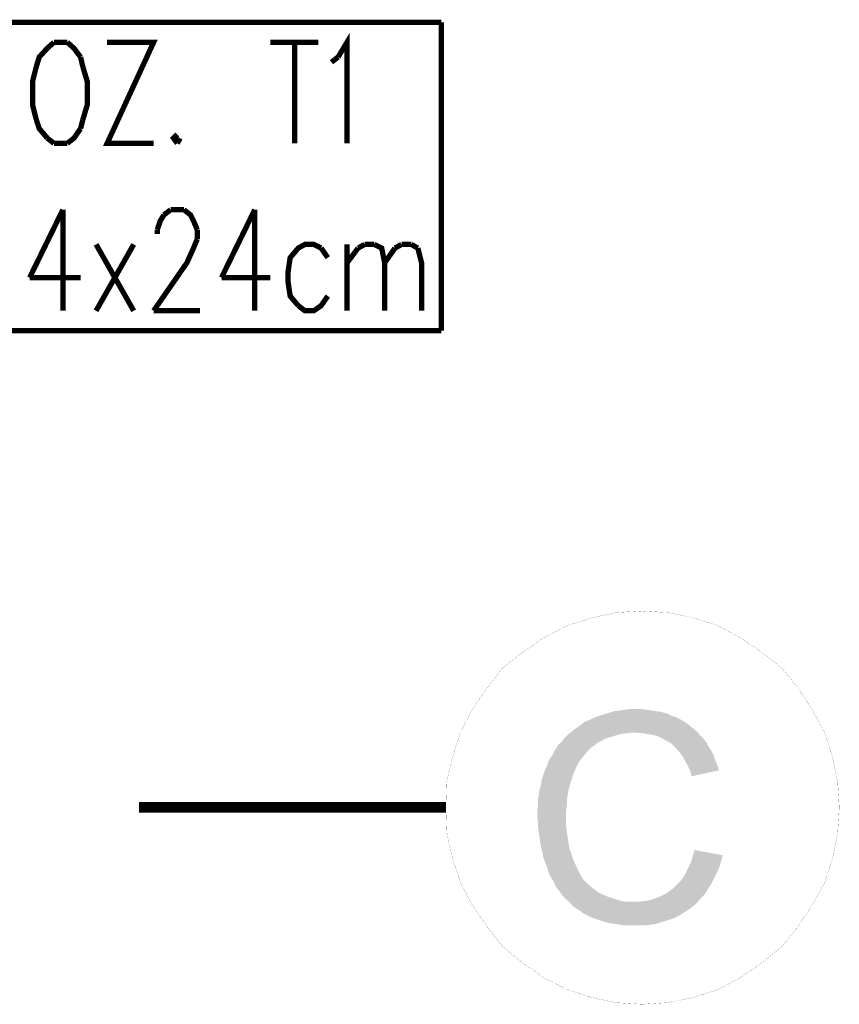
# Model space of a CAD drawing. Header units: millimetres. Extents: x -14047 to 49934, y -21523 to 14989.
# Tile 147 of 256: x 2190 to 2288, y 5865 to 5983. Entities that reach past the tile are written whole.
import ezdxf

# ---------------------------------------------------------------- set-up
doc = ezdxf.new("R2010")
doc.units = ezdxf.units.MM
doc.layers.add('H', color=7, linetype='Continuous')
doc.layers.add('P', color=7, linetype='Continuous')

msp = doc.modelspace()

# ---------------------------------------------------------------- hatches: boundary and pattern name
at = {"layer": 'H', "linetype": 'Continuous'}
for points in [[(2255.954, 5877.632), (2255.509, 5877.987), (2255.069, 5878.427), (2254.719, 5878.957), (2254.364, 5879.397), (2254.099, 5879.927), (2253.749, 5880.547), (2253.395, 5881.252), (2253.22, 5881.866), (2252.78, 5883.011), (2252.69, 5883.541), (2252.515, 5884.161), (2252.425, 5884.691), (2252.25, 5885.921), (2252.16, 5886.541), (2252.16, 5887.156), (2252.07, 5887.776), (2252.07, 5888.656), (2252.16, 5889.275), (2252.16, 5889.98), (2252.25, 5890.595), (2252.335, 5891.125), (2252.515, 5891.745), (2252.6, 5892.36), (2252.78, 5892.89), (2252.955, 5893.42), (2253.22, 5893.95), (2253.395, 5894.475), (2253.569, 5894.83), (2253.924, 5895.36), (2254.189, 5895.89), (2254.539, 5896.42), (2254.984, 5896.859), (2255.334, 5897.299), (2255.774, 5897.739), (2256.214, 5898.094), (2256.659, 5898.444), (2257.189, 5898.799), (2257.629, 5899.149), (2257.804, 5899.239), (2258.419, 5899.504), (2258.949, 5899.769), (2259.479, 5899.944), (2260.009, 5900.119), (2260.624, 5900.299), (2261.153, 5900.474), (2261.773, 5900.564), (2262.388, 5900.649), (2263.008, 5900.739), (2263.623, 5900.739), (2264.593, 5900.739), (2265.213, 5900.649), (2265.828, 5900.564), (2266.448, 5900.474), (2266.973, 5900.384), (2267.593, 5900.209), (2268.123, 5899.944), (2268.652, 5899.769), (2269.177, 5899.504), (2269.622, 5899.239), (2270.147, 5898.884), (2270.677, 5898.444), (2271.117, 5898.094), (2263.798, 5897.914), (2263.183, 5897.914), (2262.563, 5897.829), (2261.948, 5897.739), (2261.333, 5897.564), (2260.804, 5897.389), (2260.184, 5897.209), (2259.744, 5896.944), (2259.214, 5896.679), (2259.039, 5896.505), (2258.509, 5896.155), (2258.069, 5895.71), (2257.714, 5895.27), (2257.364, 5894.83), (2257.009, 5894.39), (2256.744, 5893.86), (2256.479, 5893.245), (2256.304, 5892.8), (2256.129, 5892.27), (2255.954, 5891.655), (2255.774, 5891.04), (2255.689, 5890.42), (2255.599, 5889.89), (2255.599, 5889.275), (2255.509, 5888.656), (2255.509, 5888.041), (2255.509, 5887.336), (2255.509, 5886.716), (2255.599, 5886.011), (2255.689, 5885.396), (2255.774, 5884.866), (2255.864, 5884.246), (2256.039, 5883.721), (2256.214, 5883.191), (2256.394, 5882.661), (2256.479, 5882.486), (2256.744, 5881.866), (2257.009, 5881.337), (2257.274, 5880.807), (2257.629, 5880.282), (2258.069, 5879.927), (2258.509, 5879.487), (2258.949, 5879.132), (2259.304, 5878.867), (2259.834, 5878.602), (2260.449, 5878.342), (2260.978, 5878.162), (2261.508, 5877.987), (2262.123, 5877.812), (2262.743, 5877.722), (2263.358, 5877.722), (2263.538, 5877.722)], [(2270.502, 5892.715), (2270.327, 5893.33), (2270.062, 5893.95), (2269.707, 5894.565), (2269.442, 5895.095), (2269.092, 5895.535), (2268.737, 5895.975), (2268.388, 5896.33), (2268.033, 5896.679), (2267.503, 5896.944), (2267.063, 5897.209), (2266.533, 5897.474), (2265.918, 5897.649), (2265.388, 5897.739), (2264.768, 5897.829), (2264.063, 5897.914), (2263.798, 5897.914), (2271.117, 5898.094), (2271.472, 5897.649), (2271.912, 5897.209), (2272.267, 5896.769), (2272.532, 5896.24), (2272.882, 5895.71), (2273.147, 5895.185), (2273.322, 5894.655), (2273.587, 5894.035), (2273.767, 5893.42)], [(2263.888, 5874.902), (2263.183, 5874.902), (2262.478, 5874.902), (2261.858, 5874.987), (2261.153, 5875.077), (2260.624, 5875.167), (2260.009, 5875.342), (2259.479, 5875.517), (2258.949, 5875.692), (2258.419, 5875.872), (2257.894, 5876.137), (2257.449, 5876.397), (2257.274, 5876.577), (2256.834, 5876.842), (2256.304, 5877.192), (2255.954, 5877.632), (2263.538, 5877.722), (2264.243, 5877.722), (2264.858, 5877.812), (2265.478, 5877.897), (2266.003, 5878.077), (2266.533, 5878.252), (2267.063, 5878.517), (2267.593, 5878.782), (2268.033, 5879.132), (2268.298, 5879.312), (2268.652, 5879.662), (2269.092, 5880.102), (2269.442, 5880.547), (2269.707, 5880.987), (2269.972, 5881.517), (2270.237, 5882.041), (2270.502, 5882.661), (2270.677, 5883.276), (2270.857, 5883.896), (2274.207, 5883.276), (2274.032, 5882.571), (2273.852, 5881.956), (2273.587, 5881.337), (2273.322, 5880.807), (2273.062, 5880.282), (2272.797, 5879.752), (2272.442, 5879.222), (2272.177, 5878.782), (2271.827, 5878.342), (2271.382, 5877.897), (2271.032, 5877.457), (2270.592, 5877.107), (2269.972, 5876.662), (2269.532, 5876.397), (2269.002, 5876.047), (2268.472, 5875.782), (2267.943, 5875.607), (2267.418, 5875.427), (2266.798, 5875.252), (2266.268, 5875.077), (2265.653, 5874.987), (2265.033, 5874.902), (2264.418, 5874.902)]]:
    msp.add_hatch(color=256, dxfattribs=at).paths.add_polyline_path(points)

# ---------------------------------------------------------------- linework, layer by layer
at = {"layer": 'P'}
for points, const_width in [([(2180.999, 5982.838), (2240.606, 5982.838)], 0.635), ([(2240.606, 5982.838), (2240.606, 5945.978)], 0.635), ([(2228.263, 5978.693), (2229.323, 5980.453), (2229.323, 5968.375)], 0.635), ([(2194.312, 5980.453), (2193.518, 5979.748)], 0.635), ([(2195.897, 5980.453), (2194.312, 5980.453)], 0.635), ([(2197.487, 5978.693), (2196.692, 5979.748), (2195.897, 5980.453)], 0.635), ([(2200.662, 5980.453), (2206.216, 5980.453), (2200.662, 5968.375), (2206.216, 5968.375)], 0.635), ([(2220.149, 5980.453), (2225.883, 5980.453)], 0.635), ([(2223.059, 5980.453), (2223.059, 5968.375)], 0.635), ([(2193.518, 5979.748), (2192.548, 5978.693), (2192.198, 5977.544)], 0.635), ([(2197.752, 5977.544), (2197.487, 5978.693)], 0.635), ([(2227.468, 5978.074), (2228.263, 5978.693)], 0.635), ([(2192.198, 5977.544), (2191.753, 5975.784), (2191.753, 5972.959), (2192.198, 5971.194)], 0.635), ([(2197.752, 5971.194), (2198.282, 5972.959), (2198.282, 5975.784), (2197.752, 5977.544)], 0.635), ([(2192.198, 5971.194), (2192.548, 5970.14), (2193.518, 5968.99)], 0.635), ([(2197.487, 5970.14), (2197.752, 5971.194)], 0.635), ([(2195.897, 5968.375), (2196.692, 5968.99), (2197.487, 5970.14)], 0.635), ([(2209.04, 5969.435), (2208.596, 5968.99), (2209.04, 5968.375)], 0.635), ([(2193.518, 5968.99), (2194.312, 5968.375)], 0.635), ([(2194.312, 5968.375), (2195.897, 5968.375)], 0.635), ([(2209.04, 5968.375), (2209.39, 5968.99)], 0.635), ([(2195.372, 5960.436), (2191.403, 5952.327)], 0.635), ([(2195.372, 5960.436), (2195.372, 5948.358)], 0.635), ([(2207.451, 5959.821), (2208.246, 5960.436)], 0.635), ([(2208.246, 5960.436), (2209.83, 5960.436)], 0.635), ([(2209.83, 5960.436), (2210.625, 5959.821), (2210.98, 5959.116), (2211.42, 5958.056)], 0.635), ([(2218.299, 5960.436), (2214.33, 5952.327)], 0.635), ([(2218.299, 5960.436), (2218.299, 5948.358)], 0.635), ([(2206.656, 5958.056), (2207.011, 5959.116), (2207.451, 5959.821)], 0.635), ([(2206.656, 5957.526), (2206.656, 5958.056)], 0.635), ([(2211.42, 5958.056), (2211.42, 5956.911)], 0.635), ([(2211.42, 5956.911), (2210.98, 5955.852)], 0.635), ([(2199.337, 5948.358), (2203.836, 5956.291)], 0.635), ([(2203.836, 5948.358), (2199.337, 5956.291)], 0.635), ([(2210.98, 5955.852), (2210.185, 5954.087), (2206.216, 5948.358)], 0.635), ([(2226.233, 5955.852), (2225.353, 5956.291), (2224.293, 5956.291), (2223.499, 5955.852), (2222.529, 5954.707), (2222.269, 5952.942), (2222.269, 5951.882), (2222.529, 5950.122), (2223.499, 5948.972)], 0.635), ([(2227.028, 5954.707), (2226.233, 5955.852)], 0.635), ([(2229.323, 5948.358), (2229.323, 5956.291)], 0.635), ([(2229.323, 5954.087), (2230.643, 5955.852)], 0.635), ([(2230.643, 5955.852), (2231.437, 5956.291)], 0.635), ([(2231.437, 5956.291), (2232.582, 5956.291)], 0.635), ([(2232.582, 5956.291), (2233.467, 5955.852), (2233.817, 5954.087), (2233.817, 5948.358)], 0.635), ([(2233.817, 5954.087), (2235.052, 5955.852)], 0.635), ([(2235.052, 5955.852), (2235.847, 5956.291)], 0.635), ([(2235.847, 5956.291), (2236.992, 5956.291)], 0.635), ([(2236.992, 5956.291), (2237.787, 5955.852)], 0.635), ([(2237.787, 5955.852), (2238.227, 5954.087), (2238.227, 5948.358)], 0.635), ([(2191.403, 5952.327), (2197.487, 5952.327)], 0.635), ([(2214.33, 5952.327), (2220.149, 5952.327)], 0.635), ([(2223.499, 5948.972), (2224.293, 5948.358), (2225.353, 5948.358), (2226.233, 5948.972), (2227.028, 5950.122)], 0.635), ([(2206.216, 5948.358), (2211.77, 5948.358)], 0.635), ([(2240.606, 5945.978), (2180.999, 5945.978)], 0.635), ([(2264.593, 5912.467), (2261.593, 5912.292), (2258.599, 5911.672), (2255.599, 5910.703), (2252.865, 5909.293), (2250.31, 5907.528), (2247.925, 5905.678), (2246.076, 5903.294), (2244.311, 5900.739), (2242.901, 5898.004), (2241.931, 5895.005), (2241.226, 5892.01), (2241.136, 5889.011), (2241.226, 5886.011), (2241.931, 5882.926), (2242.901, 5879.927), (2244.311, 5877.282), (2246.076, 5874.722), (2247.925, 5872.343), (2250.31, 5870.403), (2252.865, 5868.638), (2255.599, 5867.228), (2258.599, 5866.259), (2261.593, 5865.644), (2264.593, 5865.464), (2267.593, 5865.644), (2270.677, 5866.259), (2273.677, 5867.228), (2276.321, 5868.638), (2278.881, 5870.403), (2281.261, 5872.343), (2283.201, 5874.722), (2284.875, 5877.282), (2286.375, 5879.927), (2287.345, 5882.926), (2287.96, 5886.011), (2288.14, 5889.011), (2287.96, 5892.01), (2287.345, 5895.005), (2286.375, 5898.004), (2284.875, 5900.739), (2283.201, 5903.294), (2281.261, 5905.678), (2278.881, 5907.528), (2276.321, 5909.293), (2273.677, 5910.703), (2270.677, 5911.672), (2267.593, 5912.292), (2264.593, 5912.467)], 0.015), ([(2204.451, 5889.011), (2241.136, 5889.011)], 1.27)]:
    msp.add_lwpolyline(points, dxfattribs=dict(at, const_width=const_width))

doc.saveas('drawing.dxf')
